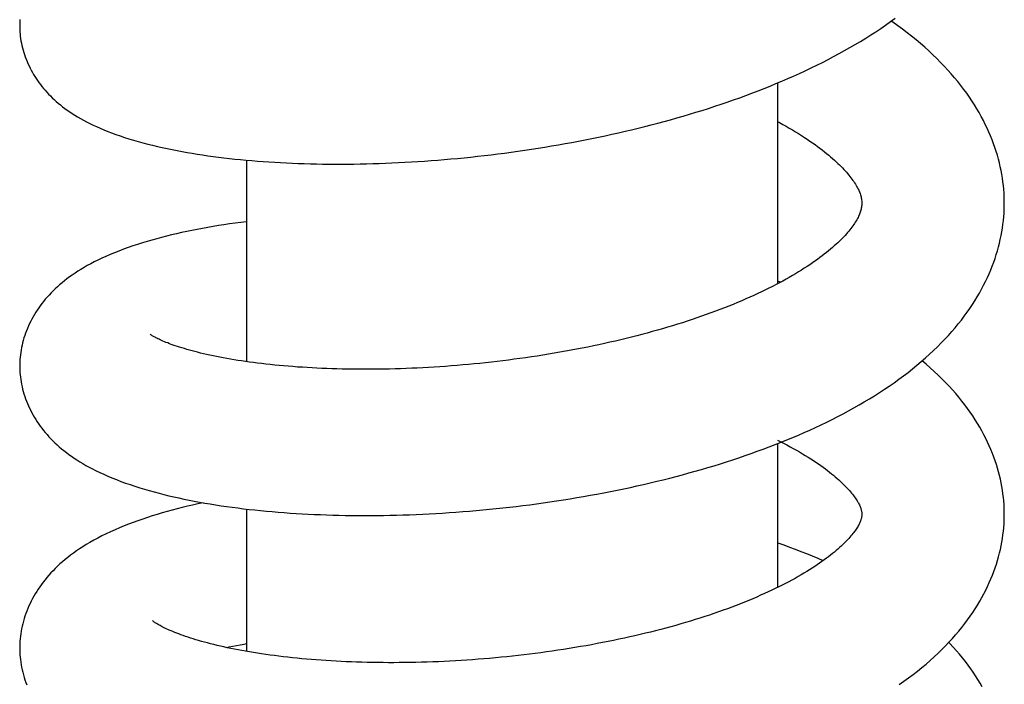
# Model space of a CAD drawing. Header units: millimetres. Extents: x 117 to 1320, y -43 to 1845.
# Tile 15 of 106: x 422 to 460, y 382 to 407. Entities that reach past the tile are written whole.
import ezdxf

# ---------------------------------------------------------------- set-up
doc = ezdxf.new("R2010")
doc.units = ezdxf.units.MM
doc.header["$LTSCALE"] = 65.395
doc.layers.get('0').update_dxf_attribs({"linetype": 'CONTINUOUS'})

msp = doc.modelspace()

# ---------------------------------------------------------------- linework, layer by layer
at = {"color": 7, "linetype": 'Continuous'}
for p, q in [((451.237, 404.714), (451.237, 396.967)), ((430.737, 401.737), (430.737, 393.964)), ((451.345, 397.025), (451.237, 397.066)), ((451.237, 390.937), (451.339, 390.885)), ((451.237, 390.801), (451.237, 385.254)), ((430.737, 388.279), (430.737, 382.788))]:
    msp.add_line(p, q, dxfattribs=at)
for points in [[(421.987, 406.921), (421.987, 406.86), (421.99, 406.775), (421.995, 406.689), (422.002, 406.602), (422.011, 406.515), (422.023, 406.427), (422.037, 406.339), (422.053, 406.25), (422.072, 406.161), (422.093, 406.073), (422.117, 405.984), (422.143, 405.895), (422.171, 405.807), (422.201, 405.719), (422.234, 405.632), (422.269, 405.545), (422.306, 405.459), (422.346, 405.373), (422.387, 405.289), (422.43, 405.206), (422.475, 405.123), (422.522, 405.042), (422.571, 404.963), (422.622, 404.884), (422.674, 404.807), (422.728, 404.73), (422.784, 404.655), (422.843, 404.58), (422.903, 404.506), (422.966, 404.432), (423.032, 404.359), (423.1, 404.286), (423.17, 404.213), (423.243, 404.142), (423.319, 404.071), (423.396, 404.002), (423.476, 403.933), (423.558, 403.865), (423.644, 403.798), (423.732, 403.731), (423.823, 403.665), (423.917, 403.6), (424.015, 403.535), (424.117, 403.47), (424.222, 403.406), (424.332, 403.342), (424.446, 403.279), (424.565, 403.216), (424.689, 403.153), (424.817, 403.091), (424.951, 403.029), (425.089, 402.968), (425.233, 402.907), (425.382, 402.848), (425.536, 402.788), (425.695, 402.73), (425.859, 402.673), (426.028, 402.617), (426.201, 402.562), (426.378, 402.508), (426.559, 402.456), (426.743, 402.406), (426.928, 402.357), (427.115, 402.31), (427.302, 402.266), (427.489, 402.223), (427.678, 402.182), (427.868, 402.143), (428.059, 402.105), (428.252, 402.069), (428.447, 402.034), (428.643, 402.001), (428.842, 401.969), (429.044, 401.938), (429.248, 401.908), (429.453, 401.88), (429.661, 401.853), (429.87, 401.828), (430.081, 401.803), (430.294, 401.78), (430.508, 401.759), (430.724, 401.738), (430.942, 401.719), (431.161, 401.701), (431.382, 401.684), (431.604, 401.669), (431.828, 401.655), (432.053, 401.642), (432.281, 401.631), (432.509, 401.62), (432.739, 401.611), (432.971, 401.604), (433.205, 401.597), (433.44, 401.592), (433.676, 401.588), (433.914, 401.585), (434.153, 401.584), (434.393, 401.584), (434.635, 401.585), (434.878, 401.588), (435.121, 401.591), (435.366, 401.596), (435.612, 401.603), (435.859, 401.611), (436.106, 401.62), (436.355, 401.63), (436.604, 401.641), (436.854, 401.654), (437.105, 401.669), (437.357, 401.684), (437.61, 401.701), (437.863, 401.719), (438.118, 401.739), (438.373, 401.76), (438.629, 401.782), (438.886, 401.806), (439.144, 401.831), (439.402, 401.858), (439.661, 401.886), (439.92, 401.915), (440.179, 401.946), (440.439, 401.978), (440.699, 402.011), (440.958, 402.046), (441.218, 402.082), (441.478, 402.119), (441.738, 402.158), (441.997, 402.198), (442.257, 402.24), (442.516, 402.283), (442.775, 402.327), (443.034, 402.373), (443.293, 402.42), (443.552, 402.469), (443.81, 402.519), (444.069, 402.571), (444.326, 402.624), (444.583, 402.678), (444.84, 402.734), (445.095, 402.791), (445.35, 402.849), (445.604, 402.909), (445.856, 402.97), (446.108, 403.032), (446.359, 403.096), (446.609, 403.161), (446.857, 403.228), (447.105, 403.296), (447.352, 403.366), (447.597, 403.436), (447.842, 403.509), (448.086, 403.583), (448.329, 403.658), (448.572, 403.735), (448.815, 403.814), (449.056, 403.895), (449.297, 403.977), (449.537, 404.06), (449.776, 404.146), (450.013, 404.232), (450.249, 404.321), (450.483, 404.41), (450.715, 404.501), (450.946, 404.594), (451.175, 404.688), (451.403, 404.784), (451.63, 404.882), (451.855, 404.981), (452.08, 405.082), (452.304, 405.186), (452.527, 405.292), (452.748, 405.399), (452.968, 405.508), (453.185, 405.619), (453.4, 405.732), (453.612, 405.846), (453.822, 405.962), (454.029, 406.079), (454.234, 406.199), (454.436, 406.319), (454.636, 406.442), (454.833, 406.566), (455.027, 406.693), (455.218, 406.821), (455.406, 406.95), (455.592, 407.081), (455.774, 407.214)], [(421.995, 407.158), (421.99, 407.072), (421.987, 406.986), (421.987, 406.921)], [(459.987, 400.078), (459.986, 400.181), (459.982, 400.325), (459.975, 400.468), (459.964, 400.612), (459.95, 400.757), (459.933, 400.901), (459.913, 401.047), (459.889, 401.192), (459.861, 401.338), (459.831, 401.485), (459.797, 401.631), (459.759, 401.779), (459.718, 401.926), (459.673, 402.074), (459.624, 402.222), (459.572, 402.371), (459.516, 402.52), (459.456, 402.669), (459.393, 402.818), (459.325, 402.968), (459.254, 403.118), (459.178, 403.268), (459.098, 403.418), (459.015, 403.569), (458.927, 403.719), (458.835, 403.869), (458.739, 404.019), (458.639, 404.168), (458.534, 404.318), (458.425, 404.467), (458.311, 404.616), (458.193, 404.765), (458.07, 404.914), (457.942, 405.063), (457.808, 405.213), (457.671, 405.361), (457.528, 405.509), (457.381, 405.656), (457.229, 405.803), (457.073, 405.948), (456.913, 406.092), (456.748, 406.235), (456.58, 406.376), (456.408, 406.515), (456.233, 406.653), (456.054, 406.789), (455.873, 406.923), (455.688, 407.055), (455.62, 407.102)], [(451.237, 403.226), (451.307, 403.188), (451.436, 403.117), (451.563, 403.046), (451.688, 402.975), (451.81, 402.903), (451.929, 402.831), (452.046, 402.76), (452.16, 402.688), (452.27, 402.617), (452.378, 402.546), (452.482, 402.475), (452.584, 402.405), (452.682, 402.335), (452.778, 402.266), (452.87, 402.198), (452.959, 402.13), (453.045, 402.062), (453.128, 401.996), (453.208, 401.93), (453.285, 401.865), (453.359, 401.801), (453.43, 401.738), (453.498, 401.675), (453.563, 401.614), (453.626, 401.554), (453.685, 401.495), (453.741, 401.437), (453.795, 401.381), (453.846, 401.325), (453.894, 401.271), (453.941, 401.217), (453.985, 401.164), (454.027, 401.111), (454.068, 401.059), (454.106, 401.008), (454.143, 400.957), (454.177, 400.908), (454.21, 400.858), (454.241, 400.81), (454.27, 400.762), (454.297, 400.714), (454.322, 400.667), (454.346, 400.621), (454.367, 400.575), (454.387, 400.531), (454.405, 400.487), (454.42, 400.445), (454.434, 400.403), (454.447, 400.362), (454.457, 400.321), (454.466, 400.281), (454.473, 400.241), (454.479, 400.2), (454.483, 400.159), (454.486, 400.116), (454.487, 400.078)], [(454.487, 400.078), (454.486, 400.042), (454.484, 400.001), (454.48, 399.961), (454.475, 399.923), (454.468, 399.886), (454.46, 399.849), (454.451, 399.811), (454.44, 399.774), (454.428, 399.736), (454.415, 399.697), (454.399, 399.657), (454.382, 399.616), (454.363, 399.574), (454.342, 399.531), (454.319, 399.486), (454.293, 399.44), (454.266, 399.394), (454.237, 399.346), (454.206, 399.298), (454.173, 399.249), (454.138, 399.199), (454.102, 399.149), (454.063, 399.099), (454.023, 399.048), (453.981, 398.996), (453.936, 398.944), (453.89, 398.89), (453.841, 398.836), (453.79, 398.782), (453.736, 398.726), (453.679, 398.669), (453.62, 398.61), (453.558, 398.551), (453.493, 398.491), (453.425, 398.429), (453.354, 398.367), (453.28, 398.304), (453.203, 398.24), (453.123, 398.175), (453.04, 398.109), (452.954, 398.043), (452.865, 397.976), (452.773, 397.909), (452.678, 397.841), (452.58, 397.772), (452.479, 397.703), (452.374, 397.634), (452.267, 397.564), (452.157, 397.494), (452.044, 397.424), (451.928, 397.354), (451.809, 397.284), (451.688, 397.214), (451.564, 397.144), (451.437, 397.074), (451.308, 397.004), (451.176, 396.935), (451.042, 396.866), (450.905, 396.797), (450.765, 396.728), (450.622, 396.659), (450.476, 396.59), (450.325, 396.52), (450.171, 396.45), (450.013, 396.381), (449.852, 396.311), (449.689, 396.243), (449.524, 396.174), (449.356, 396.107), (449.186, 396.04), (449.014, 395.973), (448.84, 395.907), (448.663, 395.842), (448.484, 395.777), (448.303, 395.713), (448.12, 395.65), (447.936, 395.588), (447.749, 395.527), (447.561, 395.466), (447.372, 395.406), (447.18, 395.347), (446.988, 395.29), (446.793, 395.233), (446.597, 395.176), (446.4, 395.121), (446.201, 395.067), (446, 395.013), (445.798, 394.961), (445.595, 394.909), (445.389, 394.858), (445.183, 394.808), (444.975, 394.76), (444.765, 394.711), (444.554, 394.664), (444.342, 394.618), (444.128, 394.573), (443.914, 394.529), (443.698, 394.486), (443.482, 394.444), (443.265, 394.403), (443.048, 394.363), (442.83, 394.324), (442.611, 394.287), (442.392, 394.25), (442.173, 394.215), (441.954, 394.18), (441.734, 394.147), (441.514, 394.115), (441.294, 394.084), (441.073, 394.054), (440.853, 394.025), (440.632, 393.998), (440.411, 393.971), (440.19, 393.946), (439.969, 393.922), (439.748, 393.899), (439.527, 393.877), (439.306, 393.856), (439.085, 393.836), (438.865, 393.817), (438.644, 393.799), (438.424, 393.783), (438.204, 393.768), (437.985, 393.753), (437.767, 393.74), (437.549, 393.728), (437.332, 393.717), (437.117, 393.707), (436.902, 393.699), (436.688, 393.691), (436.476, 393.685), (436.265, 393.679), (436.056, 393.675), (435.848, 393.672), (435.641, 393.669), (435.436, 393.668), (435.232, 393.668), (435.029, 393.669), (434.828, 393.671), (434.628, 393.674), (434.429, 393.678), (434.232, 393.683), (434.036, 393.689), (433.841, 393.696), (433.648, 393.704), (433.457, 393.713), (433.268, 393.722), (433.081, 393.733), (432.895, 393.745), (432.712, 393.757), (432.53, 393.771), (432.351, 393.785), (432.174, 393.8), (432, 393.816), (431.828, 393.833), (431.658, 393.85), (431.491, 393.868), (431.327, 393.887), (431.166, 393.907), (431.007, 393.927), (430.852, 393.948), (430.699, 393.969), (430.55, 393.991), (430.403, 394.014), (430.259, 394.037), (430.118, 394.061), (429.979, 394.085), (429.842, 394.11), (429.708, 394.135), (429.577, 394.161), (429.449, 394.188), (429.324, 394.214), (429.202, 394.241), (429.083, 394.269), (428.967, 394.296), (428.854, 394.324), (428.745, 394.352), (428.639, 394.38), (428.536, 394.408), (428.437, 394.437), (428.341, 394.465), (428.248, 394.493), (428.159, 394.521), (428.073, 394.549), (427.991, 394.577), (427.913, 394.604), (427.838, 394.631), (427.766, 394.657), (427.698, 394.684), (427.633, 394.709), (427.572, 394.734), (427.514, 394.759), (427.46, 394.783), (427.409, 394.806), (427.363, 394.827), (427.32, 394.848), (427.28, 394.868), (427.244, 394.887), (427.211, 394.904)], [(458.09, 395.274), (458.212, 395.422), (458.329, 395.57), (458.442, 395.718), (458.55, 395.867), (458.653, 396.015), (458.753, 396.163), (458.848, 396.312), (458.938, 396.461), (459.025, 396.61), (459.108, 396.759), (459.187, 396.908), (459.261, 397.057), (459.332, 397.206), (459.399, 397.354), (459.462, 397.503), (459.521, 397.651), (459.576, 397.799), (459.628, 397.947), (459.676, 398.094), (459.721, 398.241), (459.761, 398.388), (459.799, 398.535), (459.833, 398.681), (459.863, 398.827), (459.89, 398.972), (459.914, 399.117), (459.934, 399.261), (459.951, 399.406), (459.964, 399.549), (459.975, 399.693), (459.982, 399.836), (459.986, 399.979), (459.987, 400.078)], [(430.737, 399.363), (430.733, 399.363), (430.515, 399.335), (430.298, 399.306), (430.083, 399.276), (429.87, 399.244), (429.659, 399.211), (429.449, 399.176), (429.242, 399.141), (429.036, 399.104), (428.832, 399.065), (428.63, 399.025), (428.431, 398.984), (428.233, 398.942), (428.038, 398.898), (427.845, 398.852), (427.654, 398.806), (427.465, 398.757), (427.278, 398.707), (427.092, 398.655), (426.906, 398.602), (426.722, 398.546), (426.538, 398.488), (426.354, 398.427), (426.171, 398.364), (425.99, 398.298), (425.813, 398.231), (425.64, 398.162), (425.472, 398.093), (425.31, 398.022), (425.155, 397.951), (425.006, 397.881), (424.864, 397.81), (424.728, 397.738), (424.597, 397.667), (424.471, 397.595), (424.35, 397.523), (424.234, 397.451), (424.123, 397.378), (424.015, 397.305), (423.911, 397.231), (423.811, 397.156), (423.714, 397.081), (423.62, 397.005), (423.529, 396.928), (423.442, 396.851), (423.357, 396.772), (423.275, 396.693), (423.195, 396.613), (423.119, 396.532), (423.045, 396.45), (422.975, 396.368), (422.907, 396.286), (422.842, 396.204), (422.781, 396.121), (422.721, 396.038), (422.664, 395.954), (422.61, 395.87), (422.557, 395.784), (422.506, 395.697), (422.458, 395.609), (422.412, 395.521), (422.367, 395.431), (422.326, 395.34), (422.286, 395.249), (422.249, 395.157), (422.214, 395.065), (422.182, 394.972), (422.152, 394.878), (422.124, 394.785), (422.1, 394.691), (422.077, 394.598), (422.057, 394.505), (422.04, 394.412), (422.025, 394.319), (422.013, 394.227), (422.003, 394.135), (421.995, 394.044), (421.99, 393.954), (421.987, 393.864), (421.987, 393.796)], [(421.987, 393.796), (421.987, 393.731), (421.99, 393.641), (421.995, 393.551), (422.003, 393.46), (422.013, 393.368), (422.025, 393.276), (422.04, 393.183), (422.057, 393.09), (422.077, 392.997), (422.099, 392.904), (422.124, 392.81), (422.151, 392.717), (422.181, 392.624), (422.213, 392.531), (422.248, 392.438), (422.285, 392.346), (422.325, 392.255), (422.367, 392.164), (422.411, 392.075), (422.457, 391.987), (422.505, 391.899), (422.555, 391.813), (422.608, 391.728), (422.662, 391.643), (422.719, 391.559), (422.779, 391.476), (422.841, 391.393), (422.905, 391.311), (422.972, 391.23), (423.042, 391.149), (423.114, 391.069), (423.189, 390.99), (423.266, 390.911), (423.346, 390.834), (423.429, 390.758), (423.514, 390.682), (423.602, 390.607), (423.693, 390.533), (423.787, 390.46), (423.884, 390.388), (423.984, 390.316), (424.088, 390.244), (424.196, 390.174), (424.308, 390.103), (424.424, 390.034), (424.544, 389.964), (424.669, 389.895), (424.8, 389.826), (424.936, 389.758), (425.078, 389.689), (425.228, 389.62), (425.385, 389.551), (425.548, 389.482), (425.718, 389.414), (425.893, 389.347), (426.071, 389.282), (426.253, 389.219), (426.436, 389.158), (426.62, 389.1), (426.804, 389.044), (426.989, 388.99), (427.175, 388.938), (427.363, 388.888), (427.551, 388.84), (427.742, 388.794), (427.934, 388.749), (428.129, 388.705), (428.325, 388.663), (428.524, 388.623), (428.725, 388.583), (428.928, 388.546), (429.133, 388.509), (429.34, 388.474), (429.549, 388.441), (429.76, 388.408), (429.972, 388.377), (430.187, 388.348), (430.403, 388.32), (430.621, 388.293), (430.841, 388.267), (431.062, 388.243), (431.285, 388.22), (431.51, 388.198), (431.736, 388.178), (431.963, 388.159), (432.192, 388.141), (432.422, 388.125), (432.654, 388.109), (432.887, 388.096), (433.121, 388.083), (433.356, 388.072), (433.592, 388.062), (433.828, 388.053), (434.066, 388.046), (434.305, 388.04), (434.546, 388.035), (434.788, 388.032), (435.032, 388.03), (435.277, 388.029), (435.524, 388.03), (435.772, 388.032), (436.021, 388.035), (436.272, 388.039), (436.523, 388.045), (436.776, 388.052), (437.03, 388.061), (437.284, 388.071), (437.54, 388.082), (437.796, 388.095), (438.052, 388.109), (438.309, 388.124), (438.567, 388.141), (438.825, 388.159), (439.083, 388.178), (439.342, 388.199), (439.601, 388.221), (439.859, 388.245), (440.117, 388.269), (440.376, 388.295), (440.634, 388.323), (440.893, 388.352), (441.151, 388.382), (441.41, 388.414), (441.669, 388.447), (441.929, 388.481), (442.188, 388.517), (442.448, 388.555), (442.708, 388.593), (442.968, 388.634), (443.228, 388.675), (443.488, 388.719), (443.748, 388.763), (444.007, 388.809), (444.266, 388.857), (444.525, 388.906), (444.784, 388.956), (445.041, 389.008), (445.298, 389.061), (445.555, 389.115), (445.81, 389.171), (446.065, 389.229), (446.318, 389.287), (446.571, 389.348), (446.822, 389.409), (447.072, 389.472), (447.321, 389.536), (447.569, 389.602), (447.815, 389.669), (448.06, 389.737), (448.304, 389.807), (448.546, 389.878), (448.787, 389.951), (449.028, 390.025), (449.268, 390.101), (449.507, 390.179), (449.745, 390.258), (449.982, 390.338), (450.217, 390.421), (450.451, 390.505), (450.684, 390.59), (450.915, 390.677), (451.145, 390.765), (451.372, 390.855), (451.597, 390.946), (451.821, 391.039), (452.043, 391.133), (452.263, 391.229), (452.482, 391.327), (452.7, 391.427), (452.916, 391.528), (453.131, 391.632), (453.345, 391.738), (453.556, 391.846), (453.766, 391.955), (453.973, 392.066), (454.179, 392.18), (454.381, 392.295), (454.582, 392.411), (454.78, 392.53), (454.975, 392.651), (455.168, 392.773), (455.359, 392.897), (455.547, 393.024), (455.732, 393.153), (455.915, 393.284), (456.095, 393.416), (456.273, 393.551), (456.447, 393.688), (456.617, 393.827), (456.784, 393.967), (456.946, 394.108), (457.105, 394.251), (457.259, 394.395), (457.409, 394.539), (457.555, 394.685), (457.696, 394.832), (457.832, 394.979), (457.964, 395.126), (458.09, 395.274)], [(427.211, 394.904), (427.18, 394.921), (427.153, 394.937), (427.128, 394.951), (427.105, 394.965), (427.086, 394.977), (427.068, 394.988), (427.054, 394.998), (427.041, 395.006), (427.031, 395.013), (427.023, 395.019), (427.017, 395.024), (427.016, 395.025)], [(459.987, 388.077), (459.986, 388.176), (459.982, 388.314), (459.975, 388.452), (459.965, 388.59), (459.951, 388.729), (459.934, 388.869), (459.915, 389.008), (459.891, 389.148), (459.865, 389.289), (459.835, 389.43), (459.801, 389.571), (459.765, 389.712), (459.724, 389.854), (459.681, 389.997), (459.633, 390.139), (459.582, 390.282), (459.528, 390.426), (459.469, 390.569), (459.407, 390.713), (459.341, 390.857), (459.272, 391.001), (459.198, 391.145), (459.12, 391.289), (459.039, 391.434), (458.953, 391.579), (458.863, 391.723), (458.768, 391.868), (458.67, 392.012), (458.567, 392.156), (458.46, 392.3), (458.348, 392.444), (458.232, 392.588), (458.111, 392.731), (457.985, 392.874), (457.854, 393.017), (457.719, 393.16), (457.579, 393.302), (457.434, 393.443), (457.284, 393.584), (457.13, 393.724), (456.972, 393.862), (456.815, 393.994)], [(451.339, 390.885), (451.469, 390.818), (451.597, 390.751), (451.722, 390.684), (451.844, 390.616), (451.963, 390.549), (452.08, 390.482), (452.194, 390.414), (452.305, 390.347), (452.412, 390.28), (452.517, 390.214), (452.619, 390.148), (452.717, 390.082), (452.812, 390.017), (452.905, 389.952), (452.994, 389.888), (453.08, 389.825), (453.163, 389.762), (453.243, 389.7), (453.32, 389.639), (453.393, 389.579), (453.464, 389.52), (453.531, 389.462), (453.596, 389.405), (453.657, 389.349), (453.716, 389.294), (453.771, 389.241), (453.824, 389.188), (453.875, 389.137), (453.923, 389.086), (453.968, 389.037), (454.011, 388.989), (454.052, 388.941), (454.091, 388.895), (454.128, 388.849), (454.163, 388.804), (454.196, 388.759), (454.228, 388.716), (454.257, 388.673), (454.285, 388.631), (454.31, 388.59), (454.334, 388.55), (454.355, 388.512), (454.375, 388.475), (454.392, 388.439), (454.408, 388.405), (454.422, 388.373), (454.434, 388.342), (454.445, 388.313), (454.454, 388.285), (454.462, 388.258), (454.468, 388.232), (454.474, 388.206), (454.478, 388.181), (454.482, 388.155), (454.485, 388.129), (454.486, 388.101), (454.487, 388.077)], [(429.066, 388.521), (429.065, 388.521), (428.86, 388.477), (428.658, 388.432), (428.457, 388.385), (428.259, 388.336), (428.062, 388.287), (427.867, 388.235), (427.674, 388.182), (427.483, 388.128), (427.293, 388.071), (427.105, 388.013), (426.918, 387.953), (426.734, 387.892), (426.551, 387.828), (426.37, 387.763), (426.192, 387.695), (426.014, 387.625), (425.839, 387.553), (425.665, 387.478), (425.494, 387.401), (425.324, 387.322), (425.158, 387.24), (424.997, 387.157), (424.843, 387.074), (424.697, 386.991), (424.557, 386.908), (424.425, 386.826), (424.298, 386.744), (424.177, 386.662), (424.061, 386.58), (423.948, 386.496), (423.84, 386.413), (423.736, 386.328), (423.636, 386.244), (423.54, 386.159), (423.447, 386.073), (423.359, 385.987), (423.273, 385.901), (423.191, 385.814), (423.112, 385.727), (423.037, 385.639), (422.964, 385.551), (422.894, 385.462), (422.827, 385.373), (422.763, 385.283), (422.702, 385.193), (422.643, 385.101), (422.586, 385.01), (422.532, 384.917), (422.481, 384.824), (422.432, 384.729), (422.386, 384.634), (422.341, 384.539), (422.3, 384.442), (422.261, 384.345), (422.224, 384.248), (422.19, 384.15), (422.159, 384.052), (422.131, 383.954), (422.105, 383.856), (422.081, 383.759), (422.061, 383.661), (422.042, 383.564), (422.027, 383.467), (422.014, 383.37), (422.004, 383.274), (421.996, 383.179), (421.99, 383.084), (421.987, 382.989), (421.987, 382.919)], [(454.487, 388.077), (454.486, 388.052), (454.485, 388.024), (454.482, 387.998), (454.478, 387.973), (454.474, 387.949), (454.469, 387.924), (454.462, 387.899), (454.455, 387.873), (454.446, 387.847), (454.436, 387.819), (454.425, 387.789), (454.412, 387.758), (454.397, 387.726), (454.38, 387.692), (454.361, 387.656), (454.341, 387.619), (454.318, 387.581), (454.294, 387.542), (454.267, 387.501), (454.239, 387.46), (454.208, 387.417), (454.176, 387.374), (454.142, 387.33), (454.106, 387.285), (454.069, 387.24), (454.029, 387.194), (453.988, 387.147), (453.944, 387.1), (453.898, 387.051), (453.849, 387.001), (453.797, 386.95), (453.743, 386.898), (453.686, 386.844), (453.626, 386.789), (453.563, 386.734), (453.497, 386.677), (453.428, 386.619), (453.356, 386.56), (453.281, 386.501), (453.203, 386.44), (453.122, 386.379), (453.038, 386.317), (452.95, 386.255), (452.86, 386.191), (452.767, 386.127), (452.67, 386.063), (452.57, 385.999), (452.468, 385.933), (452.362, 385.868), (452.253, 385.802), (452.141, 385.736), (452.027, 385.67), (451.909, 385.604), (451.788, 385.538), (451.665, 385.472), (451.54, 385.406), (451.412, 385.341), (451.281, 385.276), (451.148, 385.211), (451.012, 385.146), (450.873, 385.081), (450.73, 385.015), (450.583, 384.95), (450.432, 384.884), (450.278, 384.818), (450.122, 384.753), (449.963, 384.689), (449.801, 384.624), (449.637, 384.561), (449.471, 384.498), (449.302, 384.435), (449.131, 384.373), (448.958, 384.312), (448.782, 384.251), (448.604, 384.191), (448.424, 384.131), (448.242, 384.073), (448.059, 384.015), (447.873, 383.958), (447.686, 383.902), (447.498, 383.847), (447.307, 383.792), (447.115, 383.739), (446.922, 383.686), (446.727, 383.635), (446.531, 383.584), (446.334, 383.534), (446.135, 383.485), (445.934, 383.437), (445.732, 383.39), (445.528, 383.344), (445.323, 383.299), (445.116, 383.254), (444.907, 383.211), (444.697, 383.168), (444.485, 383.127), (444.272, 383.086), (444.058, 383.046), (443.844, 383.008), (443.628, 382.97), (443.412, 382.934), (443.195, 382.898), (442.977, 382.864), (442.759, 382.831), (442.541, 382.799), (442.322, 382.768), (442.103, 382.738), (441.883, 382.709), (441.664, 382.681), (441.444, 382.655), (441.225, 382.629), (441.005, 382.605), (440.784, 382.582), (440.564, 382.56), (440.344, 382.539), (440.124, 382.519), (439.903, 382.5), (439.683, 382.483), (439.462, 382.466), (439.242, 382.451), (439.022, 382.437), (438.802, 382.424), (438.583, 382.412), (438.364, 382.401), (438.145, 382.391), (437.927, 382.382), (437.709, 382.374), (437.493, 382.368), (437.277, 382.362), (437.062, 382.358), (436.849, 382.355), (436.637, 382.353), (436.427, 382.352), (436.218, 382.352), (436.01, 382.353), (435.803, 382.355), (435.598, 382.358), (435.394, 382.362), (435.191, 382.367), (434.989, 382.373), (434.789, 382.381), (434.591, 382.389), (434.394, 382.398), (434.198, 382.408), (434.004, 382.419), (433.811, 382.432), (433.62, 382.445), (433.431, 382.459), (433.243, 382.474), (433.058, 382.49), (432.874, 382.506), (432.693, 382.524), (432.513, 382.542), (432.336, 382.561), (432.161, 382.582), (431.989, 382.602), (431.819, 382.624), (431.652, 382.646), (431.487, 382.669), (431.325, 382.693), (431.167, 382.717), (431.011, 382.742), (430.858, 382.767), (430.707, 382.793), (430.56, 382.82), (430.415, 382.847), (430.273, 382.874), (430.134, 382.902), (429.997, 382.931), (429.863, 382.96), (429.732, 382.99), (429.603, 383.02), (429.477, 383.05), (429.354, 383.081), (429.234, 383.112), (429.117, 383.143), (429.004, 383.175), (428.893, 383.206), (428.786, 383.238), (428.683, 383.269), (428.582, 383.301), (428.485, 383.333), (428.391, 383.365), (428.3, 383.396), (428.212, 383.428), (428.128, 383.459), (428.047, 383.49), (427.97, 383.521), (427.896, 383.551), (427.827, 383.58), (427.761, 383.609), (427.699, 383.637), (427.641, 383.663), (427.588, 383.689), (427.537, 383.714), (427.491, 383.738), (427.447, 383.76), (427.406, 383.782), (427.369, 383.803)], [(458.346, 383.713), (458.458, 383.857), (458.565, 384.001), (458.668, 384.144), (458.767, 384.288), (458.861, 384.432), (458.951, 384.577), (459.037, 384.721), (459.119, 384.865), (459.197, 385.009), (459.271, 385.153), (459.341, 385.297), (459.407, 385.441), (459.469, 385.585), (459.527, 385.728), (459.582, 385.871), (459.633, 386.014), (459.68, 386.157), (459.724, 386.299), (459.765, 386.441), (459.801, 386.583), (459.835, 386.724), (459.865, 386.865), (459.891, 387.006), (459.915, 387.146), (459.935, 387.286), (459.951, 387.426), (459.965, 387.565), (459.975, 387.704), (459.982, 387.842), (459.986, 387.98), (459.987, 388.077)], [(452.994, 386.286), (452.799, 386.369), (452.585, 386.459), (452.37, 386.547), (452.153, 386.633), (451.934, 386.718), (451.713, 386.801), (451.49, 386.883), (451.265, 386.964), (451.237, 386.974)], [(427.369, 383.803), (427.334, 383.823), (427.301, 383.843), (427.272, 383.861), (427.245, 383.878), (427.22, 383.894), (427.199, 383.908), (427.18, 383.921), (427.163, 383.933), (427.149, 383.944), (427.137, 383.953), (427.127, 383.96), (427.12, 383.967), (427.114, 383.971), (427.113, 383.972)], [(455.934, 381.506), (456.114, 381.634), (456.292, 381.763), (456.466, 381.895), (456.636, 382.028), (456.803, 382.163), (456.966, 382.3), (457.124, 382.437), (457.279, 382.576), (457.429, 382.716), (457.574, 382.857), (457.714, 382.999), (457.85, 383.141), (457.981, 383.283), (458.107, 383.426), (458.229, 383.57), (458.346, 383.713)], [(429.978, 382.935), (430.076, 382.957), (430.215, 382.986), (430.356, 383.016), (430.5, 383.044), (430.646, 383.072), (430.737, 383.089)], [(459.135, 381.424), (459.054, 381.564), (458.97, 381.703), (458.881, 381.843), (458.788, 381.982), (458.69, 382.121), (458.589, 382.26), (458.483, 382.399), (458.372, 382.538), (458.257, 382.677), (458.137, 382.815), (458.012, 382.954), (457.882, 383.093), (457.843, 383.133)], [(421.987, 382.919), (421.987, 382.85), (421.99, 382.756), (421.996, 382.661), (422.003, 382.565), (422.014, 382.469), (422.027, 382.372), (422.042, 382.275), (422.06, 382.178), (422.081, 382.08), (422.104, 381.982), (422.13, 381.884), (422.159, 381.786), (422.19, 381.688), (422.224, 381.59), (422.261, 381.493)]]:
    msp.add_lwpolyline(points, dxfattribs=at)

doc.saveas('drawing.dxf')
